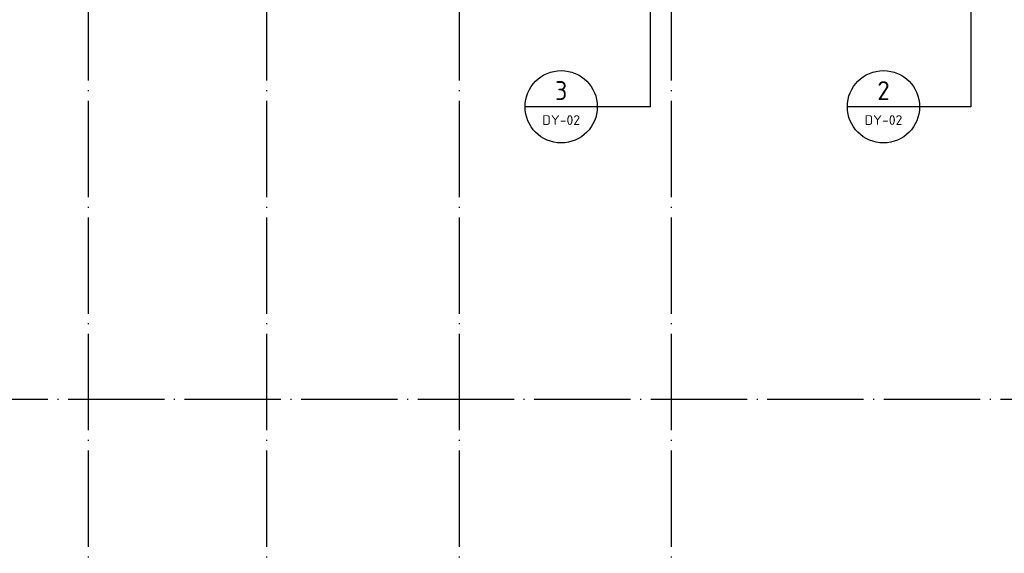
# Model space of a CAD drawing. Extents: x 1779708 to 7299578, y -1121471 to 88434.
# Tile 243 of 256: x 4460893 to 4481338, y -990738 to -979659. Entities that reach past the tile are written whole.
import ezdxf
from ezdxf.enums import TextEntityAlignment as Align

# ---------------------------------------------------------------- set-up
doc = ezdxf.new("R2010")
doc.units = 0
doc.header["$LTSCALE"] = 1000
doc.header["$MEASUREMENT"] = 0
doc.linetypes.add('DOTE', pattern=[2.42, 2, -0.2, 0.02, -0.2])
for name, color, linetype in [('DIM_IDEN', 3, 'CONTINUOUS'), ('DOTE', 1, 'DOTE'), ('PUB_TEXT', 7, 'CONTINUOUS'), ('修改', 6, 'CONTINUOUS')]:
    doc.layers.add(name, color=color, linetype=linetype)
doc.styles.get("Standard").update_dxf_attribs({"font": 'GBENOR', "bigfont": 'GBCBIG'})

# ---------------------------------------------------------------- blocks, each defined once
blk = doc.blocks.new('A$C159220C3')
at = {"layer": 'DOTE'}
for p, q in [((22300, 149200), (22300, 7200)), ((26000, 149200), (26000, 7200)), ((30000, 149200), (30000, 7200)), ((34400, 149200), (34400, 7200)), ((86800, 82500), (7200, 82500))]:
    blk.add_line(p, q, dxfattribs=at)

msp = doc.modelspace()

# ---------------------------------------------------------------- linework, layer by layer
at = {"layer": 'DIM_IDEN'}
for p, q in [((4473984.5, -973493.3), (4473984.5, -981466.5)), ((4480646.1, -973493.3), (4480646.1, -981466.5)), ((4472886.9, -981466.5), (4471386.9, -981466.5)), ((4473984.5, -981466.5), (4472886.9, -981466.5)), ((4479579, -981466.5), (4478079, -981466.5)), ((4480646.1, -981466.5), (4479579, -981466.5))]:
    msp.add_line(p, q, dxfattribs=at)
for centre in [(4472136.9, -981466.5), (4478829, -981466.5)]:
    msp.add_circle(centre, 750, dxfattribs=at)

# ---------------------------------------------------------------- block references
at = {"layer": '修改'}
msp.add_blockref('A$C159220C3', (4440017.1, -1070043.3), dxfattribs=at)

# ---------------------------------------------------------------- texts
at = {"layer": 'PUB_TEXT', "color": 7}
for s, height, width, p, p2 in [('3', 392.8, 0.978638, (4472011, -981327.9), (4472262.7, -981327.9)), ('2', 391.9, 0.995924, (4478699.7, -981327.7), (4478958.2, -981327.7)), ('DY-02', 201.87, 1.026321, (4471745.5, -981843.5), (4472528.3, -981843.5)), ('DY-02', 201.87, 1.026321, (4478437.6, -981843.5), (4479220.4, -981843.5))]:
    msp.add_text(s, height=height, dxfattribs=dict(at, width=width)).set_placement(p, p2, align=Align.FIT)

doc.saveas('drawing.dxf')
